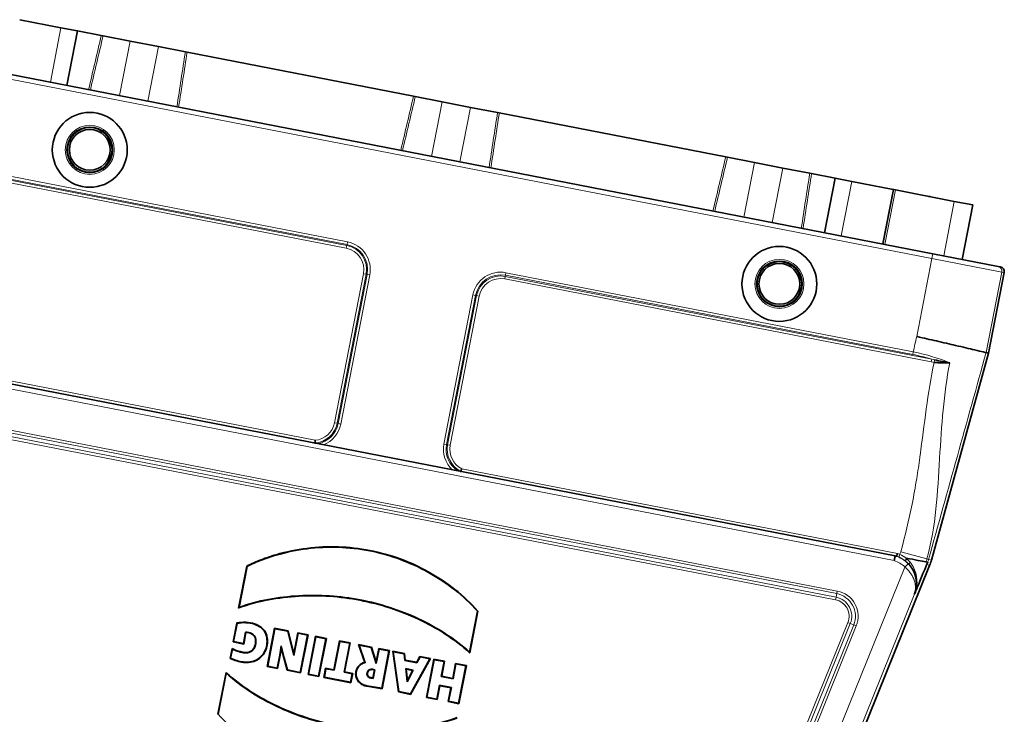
# Model space of a CAD drawing. Header units: millimetres. Extents: x 0 to 7128, y 0 to 5040.
# Tile 156 of 215: x 5033 to 5137, y 1344 to 1417. Entities that reach past the tile are written whole.
import ezdxf

# ---------------------------------------------------------------- set-up
doc = ezdxf.new("R2010")
doc.units = ezdxf.units.MM
doc.header["$LTSCALE"] = 12
doc.layers.add('Spigoli tangenti visibili(ISO)', color=7, linetype='Continuous', lineweight=15, true_color=0x00803f)
doc.layers.add('Spigoli visibili(ISO)', color=7, linetype='Continuous', lineweight=35)

msp = doc.modelspace()

# ---------------------------------------------------------------- linework, layer by layer
at = {"layer": 'Spigoli tangenti visibili(ISO)'}
for p, q in [((5037.818, 1415.87), (5036.702, 1410.127)), ((5045.09, 1414.456), (5043.974, 1408.714)), ((5046.961, 1408.133), (5048.077, 1413.876)), ((5041.883, 1413.45), (5041.883, 1413.45)), ((5129.56, 1391.568), (5026.952, 1411.513)), ((5050.674, 1411.741), (5050.674, 1411.741)), ((5077.975, 1408.064), (5076.858, 1402.321)), ((5079.845, 1401.741), (5080.961, 1407.483)), ((5074.767, 1407.058), (5074.767, 1407.058)), ((5083.558, 1405.349), (5083.558, 1405.349)), ((5067.869, 1392.649), (5022.945, 1401.381)), ((5022.999, 1401.658), (5067.923, 1392.926)), ((5067.944, 1393.035), (5025.038, 1401.375)), ((5025.092, 1401.651), (5067.998, 1393.311)), ((5110.859, 1401.672), (5109.743, 1395.929)), ((5107.652, 1400.665), (5107.652, 1400.665)), ((5112.73, 1395.349), (5113.846, 1401.091)), ((5120.002, 1393.935), (5121.118, 1399.678)), ((5116.443, 1398.957), (5116.443, 1398.957)), ((5125.468, 1398.832), (5124.352, 1393.09)), ((5124.411, 1393.078), (5125.527, 1398.821)), ((5125.72, 1398.783), (5124.604, 1393.041)), ((5130.795, 1391.837), (5131.911, 1397.58)), ((5067.923, 1392.926), (5067.869, 1392.649)), ((5067.923, 1392.926), (5067.944, 1393.035)), ((5067.944, 1393.035), (5067.998, 1393.311)), ((5129.656, 1392.059), (5129.56, 1391.568)), ((5127.962, 1383.343), (5129.56, 1391.568)), ((5129.56, 1391.568), (5136.912, 1390.139)), ((5066.627, 1374.258), (5069.68, 1389.964)), ((5069.957, 1389.91), (5066.904, 1374.204)), ((5067.013, 1374.183), (5070.066, 1389.889)), ((5070.342, 1389.835), (5067.289, 1374.129)), ((5069.957, 1389.91), (5069.68, 1389.964)), ((5069.957, 1389.91), (5070.066, 1389.889)), ((5070.066, 1389.889), (5070.342, 1389.835)), ((5084.61, 1389.682), (5084.632, 1389.791)), ((5084.632, 1389.791), (5084.685, 1390.068)), ((5127.537, 1381.451), (5084.632, 1389.791)), ((5084.685, 1390.068), (5127.591, 1381.728)), ((5136.912, 1390.139), (5135.263, 1381.657)), ((5137.154, 1390.092), (5136.912, 1390.139)), ((5084.61, 1389.682), (5084.557, 1389.405)), ((5129.481, 1380.673), (5084.557, 1389.405)), ((5084.61, 1389.682), (5129.535, 1380.95)), ((5078.156, 1372.017), (5081.209, 1387.723)), ((5081.486, 1387.669), (5078.433, 1371.963)), ((5081.486, 1387.669), (5081.209, 1387.723)), ((5081.595, 1387.648), (5081.486, 1387.669)), ((5078.542, 1371.942), (5081.595, 1387.648)), ((5081.872, 1387.594), (5078.819, 1371.888)), ((5081.595, 1387.648), (5081.872, 1387.594)), ((5127.537, 1381.451), (5127.591, 1381.728)), ((5018.693, 1381.334), (5064.583, 1372.414)), ((5125.569, 1359.745), (5018.732, 1380.512)), ((5129.535, 1380.95), (5129.481, 1380.673)), ((5129.819, 1380.883), (5129.787, 1380.623)), ((5130.744, 1380.696), (5130.745, 1380.697)), ((5130.77, 1380.831), (5130.77, 1380.831)), ((5023.082, 1375.296), (5119.582, 1356.538)), ((5119.4, 1355.608), (5022.902, 1374.365)), ((5022.956, 1374.642), (5119.454, 1355.885)), ((5119.528, 1356.262), (5023.029, 1375.019)), ((5066.904, 1374.204), (5066.627, 1374.258)), ((5066.904, 1374.204), (5067.013, 1374.183)), ((5067.013, 1374.183), (5067.289, 1374.129)), ((5078.433, 1371.963), (5078.156, 1372.017)), ((5078.542, 1371.942), (5078.433, 1371.963)), ((5078.542, 1371.942), (5078.819, 1371.888)), ((5080.023, 1369.413), (5125.913, 1360.493)), ((5126.053, 1360.122), (5126.168, 1360.399)), ((5126.27, 1360.672), (5129.03, 1359.913)), ((5126.671, 1359.745), (5126.672, 1359.753)), ((5129.03, 1359.913), (5129.207, 1359.865)), ((5129.502, 1359.783), (5129.207, 1359.865)), ((5111.176, 1320.631), (5126.703, 1359.06)), ((5129.317, 1359.236), (5129.024, 1359.355)), ((5127.744, 1356.299), (5113.03, 1319.881)), ((5119.4, 1355.608), (5119.454, 1355.885)), ((5119.454, 1355.885), (5119.527, 1356.262)), ((5119.529, 1356.262), (5119.582, 1356.538)), ((5127.717, 1356.197), (5127.744, 1356.299)), ((5127.779, 1356.453), (5127.744, 1356.299)), ((5109.688, 1325.968), (5120.697, 1353.218)), ((5120.959, 1353.113), (5109.949, 1325.863)), ((5110.305, 1325.718), (5121.315, 1352.97)), ((5121.577, 1352.865), (5110.566, 1325.612)), ((5120.959, 1353.113), (5120.697, 1353.218)), ((5120.959, 1353.113), (5121.315, 1352.969)), ((5121.316, 1352.97), (5121.577, 1352.865)), ((5059.471, 1351.777), (5059.514, 1351.786)), ((5061.317, 1349.508), (5061.275, 1349.497))]:
    msp.add_line(p, q, dxfattribs=at)
for centre, radius in [((5040.849, 1403.005), 2.587), ((5040.849, 1403.005), 2.441), ((5113.489, 1388.885), 2.587), ((5113.489, 1388.885), 2.441)]:
    msp.add_circle(centre, radius, dxfattribs=at)
for centre, radius, start, end in [((5067.432, 1390.401), 2.572, 349, 79), ((5067.432, 1390.401), 2.683, 349, 79), ((5067.432, 1390.401), 2.965, 349, 79), ((5067.432, 1390.401), 2.29, 349, 79), ((5084.12, 1387.157), 2.965, 79, 169), ((5084.12, 1387.157), 2.683, 79, 169), ((5084.12, 1387.157), 2.572, 79, 169), ((5084.12, 1387.157), 2.29, 79, 169), ((5064.379, 1374.695), 2.572, 274.19707, 349), ((5064.379, 1374.695), 2.29, 275.11122, 349), ((5064.379, 1374.695), 2.683, 280.28034, 349), ((5064.379, 1374.695), 2.965, 291.51877, 349), ((5081.067, 1371.451), 2.965, 169, 226.48123), ((5081.067, 1371.451), 2.683, 169, 237.71966), ((5081.067, 1371.451), 2.572, 169, 243.80293), ((5081.067, 1371.451), 2.29, 169, 242.88878), ((5124.891, 1357.33), 2.5, 43.69347, 74.31592), ((5124.888, 1357.33), 3.009, 43.64337, 74.6537), ((5124.888, 1357.33), 3.025, 67.35481, 71.70488), ((5124.888, 1357.33), 3.324, 67.35481, 72.04218), ((5124.681, 1361.109), 1.648, 334.44546, 344.62047), ((5124.681, 1361.109), 4.51, 340.45388, 344.62047), ((5124.681, 1361.109), 4.693, 340.79061, 344.62047), ((5119.064, 1353.878), 1.762, 338, 79), ((5119.064, 1353.878), 2.044, 338, 79), ((5119.065, 1353.879), 2.427, 337.9798, 79.0202), ((5119.065, 1353.879), 2.709, 338, 79)]:
    msp.add_arc(centre, radius, start, end, dxfattribs=at)
for centre, major_axis, ratio, start_param, end_param in [((5028.481, 1346.592), (20.876, 96.16), 0.0180219, 0.782578, 0.8637234), ((5032.649, 1317.068), (22.298, 127.12), 0.0184991, 5.507126, 5.5742131), ((5060.963, 1338.148), (21.328, 98.376), 0.0180534, 0.7756842, 0.8555652), ((5065.534, 1310.676), (22.298, 127.12), 0.0184991, 5.507126, 5.5742131), ((5093.848, 1331.756), (21.328, 98.376), 0.0180534, 0.7756842, 0.8555652), ((5085.771, 1239.202), (35.145, 194.743), 0.0177833, 5.6404974, 5.6916083), ((5136.421, 1390.234), (0.095, 0.491), 0.9998477, 4.712389, 6.2831853), ((5125.669, 1376.892), (-9.73, 1.254), 0.4892892, 4.3676857, 4.5825472), ((5126.703, 1359.062), (0.362, 0.345), 0.0000161, 0.0174565, 1.5707963), ((5127.342, 1356.718), (0.486, -0.119), 0.5857339, 6.0383339, 6.265345), ((5127.836, 1356.631), (0.009, 0.0377), 0.0077469, 3.3396648, 3.8922689), ((5127.672, 1356.257), (0.05, 0.165), 0.3580187, 4.4561823, 4.8076749), ((5127.962, 1356.192), (-0.226, 0.062), 0.1023663, 0.0008197, 0.1893596), ((5127.281, 1356.487), (0.483, -0.129), 0.9898951, 6.159796, 6.2831853), ((5127.318, 1356.645), (0.485, -0.142), 0.5770113, 6.095466, 6.2868913), ((5127.953, 1356.46), (-0.15, 0.046), 0.1364493, 0.0045881, 0.7028264)]:
    msp.add_ellipse(centre, major_axis=major_axis, ratio=ratio, start_param=start_param, end_param=end_param, dxfattribs=at)
for points in [[(5042.251, 1415.008), (5041.801, 1413.109), (5041.354, 1411.209), (5040.91, 1409.309)], [(5050.025, 1407.537), (5050.324, 1409.466), (5050.622, 1411.394), (5050.916, 1413.324)], [(5075.136, 1408.616), (5074.686, 1406.717), (5074.239, 1404.817), (5073.794, 1402.917)], [(5082.909, 1401.145), (5083.209, 1403.074), (5083.506, 1405.002), (5083.8, 1406.932)], [(5108.02, 1402.224), (5107.57, 1400.325), (5107.123, 1398.425), (5106.679, 1396.525)], [(5115.794, 1394.753), (5116.093, 1396.682), (5116.391, 1398.61), (5116.685, 1400.539)], [(5127.591, 1381.728), (5127.699, 1382.27), (5127.822, 1382.809), (5127.962, 1383.343)], [(5131.435, 1380.558), (5130.339, 1381.041), (5128.992, 1381.455), (5127.591, 1381.728)], [(5129.787, 1380.623), (5129.684, 1380.636), (5129.582, 1380.653), (5129.481, 1380.673)], [(5129.819, 1380.883), (5129.725, 1380.903), (5129.63, 1380.926), (5129.535, 1380.95)], [(5126.776, 1359.696), (5126.557, 1359.869), (5126.313, 1360.013), (5126.053, 1360.122)], [(5126.841, 1360.007), (5126.639, 1360.164), (5126.413, 1360.298), (5126.168, 1360.399)], [(5127.148, 1359.348), (5127.027, 1359.482), (5126.902, 1359.597), (5126.776, 1359.696)], [(5127.254, 1359.57), (5127.141, 1359.707), (5127.017, 1359.834), (5126.88, 1359.95)], [(5127.148, 1359.348), (5127.121, 1359.381), (5127.167, 1359.477), (5127.254, 1359.57)], [(5127.779, 1356.453), (5127.785, 1356.48), (5127.791, 1356.507), (5127.797, 1356.534)]]:
    msp.add_open_spline(points, degree=3, dxfattribs=at)
for points, knots in [([(5135.263, 1381.657), (5135.263, 1381.656), (5135.262, 1381.654), (5135.262, 1381.652), (5133.263, 1374.385), (5131.206, 1367.133), (5129.207, 1359.865)], [0.66666667, 0.66666667, 0.66666667, 0.66666667, 0.66673905, 0.66673905, 0.66673905, 1, 1, 1, 1]), ([(5126.27, 1360.672), (5126.728, 1362.336), (5127.134, 1364.014), (5127.47, 1365.703), (5127.648, 1366.597), (5127.806, 1367.495), (5127.952, 1368.396), (5128.071, 1369.128), (5128.181, 1369.862), (5128.282, 1370.597), (5128.291, 1370.666), (5128.301, 1370.734), (5128.31, 1370.803), (5128.754, 1374.084), (5129.098, 1377.38), (5129.787, 1380.623)], [0, 0, 0, 0, 0.25515571, 0.25515571, 0.25515571, 0.39022153, 0.39022153, 0.39022153, 0.5, 0.5, 0.5, 0.51026454, 0.51026454, 0.51026454, 1, 1, 1, 1]), ([(5129.03, 1359.913), (5129.496, 1361.609), (5129.79, 1363.391), (5129.973, 1365.171), (5129.974, 1365.182), (5129.975, 1365.192), (5129.976, 1365.203), (5130.157, 1366.972), (5130.259, 1368.731), (5130.363, 1370.462), (5130.364, 1370.483), (5130.365, 1370.504), (5130.366, 1370.524), (5130.469, 1372.244), (5130.573, 1373.935), (5130.731, 1375.598), (5130.891, 1377.281), (5131.106, 1378.937), (5131.435, 1380.558)], [0, 0, 0, 0, 0.25, 0.25, 0.25, 0.25150059, 0.25150059, 0.25150059, 0.5, 0.5, 0.5, 0.50299259, 0.50299259, 0.50299259, 0.75, 0.75, 0.75, 0.99999999, 0.99999999, 0.99999999, 0.99999999]), ([(5127.797, 1356.534), (5127.841, 1356.776), (5127.838, 1357.009), (5127.806, 1357.222), (5127.782, 1357.381), (5127.739, 1357.539), (5127.694, 1357.668), (5127.684, 1357.695), (5127.675, 1357.721), (5127.664, 1357.75), (5127.658, 1357.765), (5127.651, 1357.781), (5127.644, 1357.799), (5127.622, 1357.851), (5127.592, 1357.919), (5127.561, 1357.982), (5127.53, 1358.045), (5127.499, 1358.102), (5127.466, 1358.159), (5127.399, 1358.273), (5127.323, 1358.386), (5127.242, 1358.493), (5127.079, 1358.706), (5126.895, 1358.897), (5126.703, 1359.062)], [0, 0, 0, 0, 0.25, 0.25, 0.25, 0.4375, 0.4375, 0.4375, 0.47834235, 0.47834235, 0.47834235, 0.5, 0.5, 0.5, 0.5625, 0.5625, 0.5625, 0.625, 0.625, 0.625, 0.75, 0.75, 0.75, 0.9999607, 0.9999607, 0.9999607, 0.9999607]), ([(5127.065, 1359.407), (5127.229, 1359.235), (5127.382, 1359.034), (5127.514, 1358.801), (5127.613, 1358.627), (5127.694, 1358.447), (5127.763, 1358.233), (5127.786, 1358.162), (5127.808, 1358.084), (5127.823, 1358.024), (5127.826, 1358.011), (5127.829, 1357.999), (5127.831, 1357.988), (5127.841, 1357.945), (5127.849, 1357.91), (5127.856, 1357.872), (5127.866, 1357.822), (5127.875, 1357.766), (5127.883, 1357.709), (5127.914, 1357.482), (5127.923, 1357.248), (5127.893, 1356.973), (5127.885, 1356.904), (5127.875, 1356.832), (5127.864, 1356.769), (5127.852, 1356.707), (5127.841, 1356.654), (5127.827, 1356.594)], [0.00000101, 0.00000101, 0.00000101, 0.00000101, 0.25, 0.25, 0.25, 0.4375, 0.4375, 0.4375, 0.5, 0.5, 0.5, 0.51311111, 0.51311111, 0.51311111, 0.5625, 0.5625, 0.5625, 0.625, 0.625, 0.625, 0.875, 0.875, 0.875, 0.9375, 0.9375, 0.9375, 0.99999998, 0.99999998, 0.99999998, 0.99999998]), ([(5127.897, 1356.634), (5128.014, 1357.155), (5128.009, 1357.68), (5127.913, 1358.154), (5127.907, 1358.181), (5127.901, 1358.209), (5127.895, 1358.237), (5127.783, 1358.733), (5127.575, 1359.176), (5127.254, 1359.57)], [0.00001667, 0.00001667, 0.00001667, 0.00001667, 0.47224891, 0.47224891, 0.47224891, 0.5, 0.5, 0.5, 0.99999996, 0.99999996, 0.99999996, 0.99999996])]:
    msp.add_open_spline(points, degree=3, knots=knots, dxfattribs=at)
at = {"layer": 'Spigoli visibili(ISO)'}
for p, q in [((5037.818, 1415.87), (5033.468, 1416.715)), ((5039.565, 1415.53), (5037.818, 1415.87)), ((5039.565, 1415.53), (5038.449, 1409.788)), ((5042.062, 1415.045), (5039.565, 1415.53)), ((5042.062, 1415.045), (5042.251, 1415.008)), ((5045.09, 1414.456), (5042.251, 1415.008)), ((5045.09, 1414.456), (5048.077, 1413.876)), ((5050.916, 1413.324), (5048.077, 1413.876)), ((5050.916, 1413.324), (5051.105, 1413.287)), ((5074.947, 1408.653), (5051.105, 1413.287)), ((5027.048, 1412.004), (5129.656, 1392.059)), ((5041.166, 1410.405), (5041.166, 1410.406)), ((5050.197, 1408.649), (5050.197, 1408.65)), ((5074.947, 1408.653), (5075.136, 1408.616)), ((5077.975, 1408.064), (5075.136, 1408.616)), ((5077.975, 1408.064), (5080.961, 1407.483)), ((5083.8, 1406.932), (5080.961, 1407.483)), ((5083.8, 1406.932), (5083.989, 1406.895)), ((5107.831, 1402.26), (5083.989, 1406.895)), ((5074.051, 1404.012), (5074.051, 1404.013)), ((5083.082, 1402.257), (5083.082, 1402.258)), ((5107.831, 1402.26), (5108.02, 1402.224)), ((5110.859, 1401.672), (5108.02, 1402.224)), ((5110.859, 1401.672), (5113.846, 1401.091)), ((5116.685, 1400.539), (5113.846, 1401.091)), ((5116.685, 1400.539), (5116.874, 1400.503)), ((5119.371, 1400.017), (5116.874, 1400.503)), ((5118.255, 1394.275), (5119.371, 1400.017)), ((5121.118, 1399.678), (5119.371, 1400.017)), ((5125.468, 1398.832), (5121.118, 1399.678)), ((5125.527, 1398.821), (5125.468, 1398.832)), ((5125.527, 1398.821), (5125.72, 1398.783)), ((5125.72, 1398.783), (5131.911, 1397.58)), ((5129.368, 1398.09), (5129.208, 1398.105)), ((5129.368, 1398.09), (5129.367, 1398.074)), ((5106.935, 1397.62), (5106.936, 1397.621)), ((5133.875, 1397.198), (5131.911, 1397.58)), ((5133.875, 1397.198), (5132.758, 1391.456)), ((5115.966, 1395.865), (5115.966, 1395.866)), ((5136.516, 1390.725), (5129.656, 1392.059)), ((5135.504, 1381.601), (5137.154, 1390.092)), ((5136.516, 1390.725), (5136.759, 1390.678)), ((5129.502, 1359.783), (5135.504, 1381.601)), ((5135.504, 1381.601), (5135.263, 1381.657)), ((5018.808, 1381.006), (5125.684, 1360.232)), ((5129.308, 1381.316), (5129.308, 1381.316)), ((5056.521, 1354.748), (5057.378, 1359.155)), ((5056.579, 1354.816), (5057.417, 1359.126)), ((5113.252, 1319.473), (5129.317, 1359.236)), ((5128.933, 1359.6), (5128.882, 1359.61)), ((5129.079, 1359.572), (5128.933, 1359.6)), ((5127.764, 1356.357), (5127.736, 1356.255)), ((5127.764, 1356.357), (5127.803, 1356.505)), ((5081.695, 1354.406), (5080.854, 1350.097)), ((5081.742, 1354.419), (5080.882, 1350.013)), ((5081.695, 1354.406), (5081.742, 1354.419)), ((5055.937, 1351.173), (5056.324, 1353.169)), ((5055.988, 1351.208), (5056.362, 1353.131)), ((5059.539, 1348.591), (5060.321, 1352.612)), ((5059.591, 1348.625), (5060.356, 1352.56)), ((5060.321, 1352.612), (5061.744, 1352.335)), ((5060.356, 1352.56), (5060.321, 1352.612)), ((5060.356, 1352.56), (5061.708, 1352.298)), ((5057.268, 1352.209), (5057.034, 1351.004)), ((5057.304, 1352.166), (5057.069, 1350.953)), ((5061.708, 1352.298), (5061.744, 1352.335)), ((5061.708, 1352.298), (5062.357, 1349.729)), ((5061.744, 1352.335), (5062.35, 1349.935)), ((5062.35, 1349.935), (5062.75, 1352.14)), ((5062.357, 1349.729), (5062.786, 1352.088)), ((5062.75, 1352.14), (5063.842, 1351.927)), ((5062.786, 1352.088), (5062.75, 1352.14)), ((5062.786, 1352.088), (5063.791, 1351.893)), ((5063.791, 1351.893), (5063.026, 1347.958)), ((5063.842, 1351.927), (5063.06, 1347.906)), ((5063.791, 1351.893), (5063.842, 1351.927)), ((5063.854, 1347.752), (5064.636, 1351.773)), ((5063.906, 1347.787), (5064.671, 1351.722)), ((5064.636, 1351.773), (5065.768, 1351.553)), ((5064.671, 1351.722), (5064.636, 1351.773)), ((5064.671, 1351.722), (5065.717, 1351.518)), ((5065.717, 1351.518), (5064.952, 1347.583)), ((5065.768, 1351.553), (5064.986, 1347.532)), ((5065.717, 1351.518), (5065.768, 1351.553)), ((5055.639, 1349.444), (5055.842, 1350.488)), ((5055.689, 1349.469), (5055.874, 1350.42)), ((5055.988, 1351.208), (5055.937, 1351.173)), ((5057.069, 1350.953), (5055.937, 1351.173)), ((5057.034, 1351.004), (5055.988, 1351.208)), ((5057.034, 1351.004), (5057.069, 1350.953)), ((5061, 1350.764), (5060.865, 1349.798)), ((5061.013, 1350.536), (5060.908, 1349.79)), ((5061.317, 1349.508), (5061, 1350.764)), ((5061, 1350.764), (5061.013, 1350.536)), ((5061.275, 1349.497), (5061.013, 1350.536)), ((5066.559, 1348.242), (5067.15, 1351.284)), ((5066.593, 1348.191), (5067.185, 1351.233)), ((5067.15, 1351.284), (5068.285, 1351.064)), ((5067.185, 1351.233), (5067.15, 1351.284)), ((5067.185, 1351.233), (5068.234, 1351.029)), ((5068.234, 1351.029), (5067.642, 1347.987)), ((5068.285, 1351.064), (5067.694, 1348.021)), ((5068.234, 1351.029), (5068.285, 1351.064)), ((5069.145, 1350.897), (5070.52, 1350.629)), ((5069.212, 1350.839), (5069.145, 1350.897)), ((5069.816, 1349.018), (5069.145, 1350.897)), ((5069.212, 1350.839), (5070.486, 1350.591)), ((5069.875, 1348.983), (5069.212, 1350.839)), ((5070.486, 1350.591), (5070.52, 1350.629)), ((5070.486, 1350.591), (5071.022, 1348.903)), ((5070.52, 1350.629), (5071.011, 1349.08)), ((5071.011, 1349.08), (5071.284, 1350.481)), ((5071.022, 1348.903), (5071.318, 1350.43)), ((5071.284, 1350.481), (5072.419, 1350.26)), ((5071.318, 1350.43), (5071.284, 1350.481)), ((5071.318, 1350.43), (5072.367, 1350.226)), ((5060.865, 1349.798), (5060.599, 1348.429)), ((5060.908, 1349.79), (5060.634, 1348.378)), ((5060.865, 1349.798), (5060.908, 1349.79)), ((5061.625, 1348.185), (5061.275, 1349.497)), ((5061.661, 1348.223), (5061.317, 1349.508)), ((5062.357, 1349.729), (5062.35, 1349.935)), ((5072.367, 1350.226), (5071.602, 1346.29)), ((5072.419, 1350.26), (5071.637, 1346.24)), ((5072.367, 1350.226), (5072.419, 1350.26)), ((5072.765, 1350.193), (5074.002, 1349.952)), ((5072.817, 1350.138), (5072.765, 1350.193)), ((5073.362, 1345.904), (5072.765, 1350.193)), ((5072.817, 1350.138), (5073.963, 1349.916)), ((5073.401, 1345.941), (5072.817, 1350.138)), ((5073.963, 1349.916), (5074.002, 1349.952)), ((5073.963, 1349.916), (5074.043, 1349.225)), ((5074.002, 1349.952), (5074.082, 1349.262)), ((5076.669, 1349.389), (5074.62, 1345.704)), ((5076.737, 1349.421), (5074.643, 1345.655)), ((5075.286, 1349.028), (5075.612, 1349.639)), ((5075.309, 1348.979), (5075.636, 1349.59)), ((5075.636, 1349.59), (5075.612, 1349.639)), ((5075.612, 1349.639), (5076.737, 1349.421)), ((5075.636, 1349.59), (5076.669, 1349.389)), ((5076.308, 1345.331), (5077.09, 1349.352)), ((5076.36, 1345.366), (5077.125, 1349.301)), ((5076.669, 1349.389), (5076.737, 1349.421)), ((5077.09, 1349.352), (5078.225, 1349.132)), ((5077.125, 1349.301), (5077.09, 1349.352)), ((5077.125, 1349.301), (5078.174, 1349.097)), ((5059.591, 1348.625), (5059.539, 1348.591)), ((5060.634, 1348.378), (5059.539, 1348.591)), ((5060.599, 1348.429), (5059.591, 1348.625)), ((5060.599, 1348.429), (5060.634, 1348.378)), ((5065.505, 1347.431), (5065.696, 1348.41)), ((5065.557, 1347.466), (5065.73, 1348.358)), ((5065.696, 1348.41), (5066.559, 1348.242)), ((5065.73, 1348.358), (5065.696, 1348.41)), ((5065.73, 1348.358), (5066.593, 1348.191)), ((5071.022, 1348.903), (5071.011, 1349.08)), ((5074.043, 1349.225), (5074.082, 1349.262)), ((5074.043, 1349.225), (5075.309, 1348.979)), ((5074.082, 1349.262), (5075.286, 1349.028)), ((5074.141, 1348.364), (5074.274, 1346.966)), ((5074.907, 1348.215), (5074.141, 1348.364)), ((5074.141, 1348.364), (5074.19, 1348.31)), ((5074.19, 1348.31), (5074.303, 1347.12)), ((5074.842, 1348.183), (5074.19, 1348.31)), ((5075.309, 1348.979), (5075.286, 1349.028)), ((5078.174, 1349.097), (5077.869, 1347.528)), ((5078.225, 1349.132), (5077.92, 1347.562)), ((5078.174, 1349.097), (5078.225, 1349.132)), ((5079.077, 1347.337), (5079.382, 1348.907)), ((5079.112, 1347.286), (5079.417, 1348.855)), ((5079.382, 1348.907), (5080.517, 1348.686)), ((5079.417, 1348.855), (5079.382, 1348.907)), ((5079.417, 1348.855), (5080.466, 1348.651)), ((5080.466, 1348.651), (5079.701, 1344.716)), ((5080.517, 1348.686), (5079.735, 1344.665)), ((5080.466, 1348.651), (5080.517, 1348.686)), ((5055.201, 1347.958), (5054.341, 1343.552)), ((5055.229, 1347.874), (5054.389, 1343.565)), ((5061.661, 1348.223), (5061.625, 1348.185)), ((5063.06, 1347.906), (5061.625, 1348.185)), ((5063.026, 1347.958), (5061.661, 1348.223)), ((5063.026, 1347.958), (5063.06, 1347.906)), ((5063.906, 1347.787), (5063.854, 1347.752)), ((5064.986, 1347.532), (5063.854, 1347.752)), ((5064.952, 1347.583), (5063.906, 1347.787)), ((5064.952, 1347.583), (5064.986, 1347.532)), ((5065.557, 1347.466), (5065.505, 1347.431)), ((5068.363, 1346.876), (5065.505, 1347.431)), ((5068.329, 1346.927), (5065.557, 1347.466)), ((5066.593, 1348.191), (5066.559, 1348.242)), ((5067.642, 1347.987), (5067.694, 1348.021)), ((5067.642, 1347.987), (5068.502, 1347.82)), ((5067.694, 1348.021), (5068.554, 1347.854)), ((5068.502, 1347.82), (5068.329, 1346.927)), ((5068.554, 1347.854), (5068.363, 1346.876)), ((5068.502, 1347.82), (5068.554, 1347.854)), ((5070.681, 1347.378), (5070.841, 1348.203)), ((5070.716, 1347.329), (5070.891, 1348.233)), ((5074.274, 1346.966), (5074.907, 1348.215)), ((5074.303, 1347.12), (5074.842, 1348.183)), ((5074.907, 1348.215), (5074.842, 1348.183)), ((5077.869, 1347.528), (5077.92, 1347.562)), ((5077.869, 1347.528), (5079.112, 1347.286)), ((5077.92, 1347.562), (5079.077, 1347.337)), ((5079.112, 1347.286), (5079.077, 1347.337)), ((5068.329, 1346.927), (5068.363, 1346.876)), ((5070.047, 1346.566), (5070.042, 1346.523)), ((5071.637, 1346.24), (5070.042, 1346.523)), ((5071.602, 1346.29), (5070.047, 1346.566)), ((5071.602, 1346.29), (5071.637, 1346.24)), ((5074.274, 1346.966), (5074.303, 1347.12)), ((5077.691, 1346.616), (5077.409, 1345.162)), ((5077.726, 1346.564), (5077.443, 1345.111)), ((5078.934, 1346.374), (5077.691, 1346.616)), ((5077.691, 1346.616), (5077.726, 1346.564)), ((5078.883, 1346.34), (5077.726, 1346.564)), ((5078.601, 1344.886), (5078.883, 1346.34)), ((5078.652, 1344.92), (5078.934, 1346.374)), ((5078.934, 1346.374), (5078.883, 1346.34)), ((5073.401, 1345.941), (5073.362, 1345.904)), ((5074.643, 1345.655), (5073.362, 1345.904)), ((5074.62, 1345.704), (5073.401, 1345.941)), ((5074.62, 1345.704), (5074.643, 1345.655)), ((5076.36, 1345.366), (5076.308, 1345.331)), ((5077.443, 1345.111), (5076.308, 1345.331)), ((5077.409, 1345.162), (5076.36, 1345.366)), ((5077.409, 1345.162), (5077.443, 1345.111)), ((5078.652, 1344.92), (5078.601, 1344.886)), ((5079.735, 1344.665), (5078.601, 1344.886)), ((5079.701, 1344.716), (5078.652, 1344.92)), ((5079.701, 1344.716), (5079.735, 1344.665)), ((5054.389, 1343.565), (5054.341, 1343.552))]:
    msp.add_line(p, q, dxfattribs=at)
for centre, radius in [((5040.849, 1403.005), 3.944), ((5040.849, 1403.005), 2.35), ((5040.849, 1403.005), 2.15), ((5113.489, 1388.885), 3.944), ((5113.489, 1388.885), 2.35), ((5113.489, 1388.885), 2.15)]:
    msp.add_circle(centre, radius, dxfattribs=at)
for centre, radius, start, end in [((5042.99, 1413.234), 1.25, 141.07651, 141.07701), ((5049.567, 1411.956), 1.25, 16.92299, 16.92349), ((5075.874, 1406.842), 1.25, 141.0765, 141.077), ((5082.451, 1405.564), 1.25, 16.923, 16.9235), ((5108.759, 1400.45), 1.25, 141.0765, 141.077), ((5115.336, 1399.172), 1.25, 16.923, 16.9235), ((5124.681, 1361.109), 5, 338, 344.62047), ((5124.888, 1357.33), 3.03, 346.12205, 41.7578)]:
    msp.add_arc(centre, radius, start, end, dxfattribs=at)
for centre, major_axis, ratio, start_param, end_param in [((5136.663, 1390.187), (-0.491, 0.095), 0.9998477, 3.1415927, 4.712389), ((5125.819, 1360.208), (-0.0189, 0.0062), 0.0240972, 2.952345, 3.1430801), ((5124.922, 1357.324), (-0.774, -2.908), 0.9950417, 1.5536738, 1.5828903)]:
    msp.add_ellipse(centre, major_axis=major_axis, ratio=ratio, start_param=start_param, end_param=end_param, dxfattribs=at)
for points, knots in [([(5127.962, 1383.343), (5127.973, 1383.341), (5127.984, 1383.338), (5128.686, 1383.18), (5129.372, 1383.024), (5130.747, 1382.709), (5131.423, 1382.553), (5132.833, 1382.225), (5133.515, 1382.066), (5134.442, 1381.849), (5134.749, 1381.777), (5135.148, 1381.684), (5135.251, 1381.66), (5135.263, 1381.657)], [-1.1662447, -1.1662447, -1.1662447, -1.1662447, -1.1628821, -1.1628821, -0.9503727, -0.9503727, -0.7217452, -0.7217452, -0.4269015, -0.4269015, -0.2056866, -0.2056866, 0, 0, 0, 0]), ([(5129.787, 1380.623), (5129.808, 1380.621), (5129.854, 1380.616), (5129.895, 1380.612), (5129.935, 1380.608), (5129.969, 1380.605), (5130.003, 1380.602), (5130.071, 1380.596), (5130.136, 1380.591), (5130.219, 1380.586), (5130.302, 1380.581), (5130.402, 1380.577), (5130.472, 1380.574), (5130.54, 1380.571), (5130.581, 1380.569), (5130.637, 1380.568), (5130.697, 1380.566), (5130.777, 1380.564), (5130.85, 1380.563), (5130.921, 1380.562), (5130.986, 1380.561), (5131.051, 1380.56), (5131.182, 1380.559), (5131.312, 1380.558), (5131.435, 1380.558)], [0.00000455, 0.00000455, 0.00000455, 0.00000455, 0.06250427, 0.06250427, 0.06250427, 0.12500398, 0.12500398, 0.12500398, 0.25000341, 0.25000341, 0.25000341, 0.37500285, 0.37500285, 0.37500285, 0.4954177, 0.4954177, 0.4954177, 0.62500171, 0.62500171, 0.62500171, 0.75000114, 0.75000114, 0.75000114, 1, 1, 1, 1]), ([(5064.567, 1372.13), (5064.567, 1372.131), (5064.567, 1372.133), (5064.568, 1372.149), (5064.57, 1372.17), (5064.573, 1372.225), (5064.575, 1372.258), (5064.579, 1372.331), (5064.581, 1372.371), (5064.583, 1372.412), (5064.583, 1372.413), (5064.583, 1372.414)], [0.057755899, 0.057755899, 0.057755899, 0.057755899, 0.058867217, 0.058867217, 0.070547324, 0.070547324, 0.082334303, 0.082334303, 0.09447792, 0.09447792, 0.094745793, 0.094745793, 0.094745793, 0.094745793]), ([(5064.567, 1372.13), (5064.567, 1372.13), (5064.567, 1372.129), (5064.567, 1372.129), (5064.568, 1372.126), (5064.569, 1372.123), (5064.576, 1372.117), (5064.58, 1372.115), (5064.596, 1372.108), (5064.61, 1372.104), (5064.627, 1372.1), (5064.631, 1372.099), (5064.635, 1372.098)], [0.293236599, 0.293236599, 0.293236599, 0.293236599, 0.293574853, 0.293574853, 0.293574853, 0.296291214, 0.296291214, 0.299007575, 0.299007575, 0.304440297, 0.304440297, 0.306023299, 0.306023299, 0.306023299, 0.306023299]), ([(5079.857, 1369.14), (5079.861, 1369.139), (5079.865, 1369.138), (5079.882, 1369.135), (5079.897, 1369.134), (5079.914, 1369.134), (5079.919, 1369.135), (5079.927, 1369.138), (5079.93, 1369.14), (5079.931, 1369.143), (5079.931, 1369.143), (5079.931, 1369.143), (5079.931, 1369.144)], [0.281126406, 0.281126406, 0.281126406, 0.281126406, 0.282709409, 0.282709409, 0.288142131, 0.288142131, 0.290858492, 0.290858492, 0.293574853, 0.293574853, 0.293574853, 0.293913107, 0.293913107, 0.293913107, 0.293913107]), ([(5079.931, 1369.144), (5079.932, 1369.145), (5079.932, 1369.146), (5079.937, 1369.161), (5079.944, 1369.182), (5079.962, 1369.234), (5079.972, 1369.265), (5079.996, 1369.334), (5080.009, 1369.372), (5080.023, 1369.411), (5080.023, 1369.412), (5080.023, 1369.413)], [-0.03672202, -0.03672202, -0.03672202, -0.03672202, -0.035610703, -0.035610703, -0.023930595, -0.023930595, -0.012143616, -0.012143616, 0, 0, 0.000267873, 0.000267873, 0.000267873, 0.000267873]), ([(5057.378, 1359.155), (5057.38, 1359.156), (5057.383, 1359.158), (5057.877, 1359.415), (5058.385, 1359.638), (5059.419, 1360.035), (5059.945, 1360.21), (5061.541, 1360.671), (5062.629, 1360.895), (5064.827, 1361.171), (5065.936, 1361.223), (5068.15, 1361.151), (5069.255, 1361.026), (5071.429, 1360.602), (5072.5, 1360.304), (5074.578, 1359.539), (5075.585, 1359.072), (5077.52, 1357.993), (5078.446, 1357.381), (5080.187, 1356.012), (5081.001, 1355.254), (5081.738, 1354.424), (5081.74, 1354.422), (5081.742, 1354.419)], [0, 0, 0, 0, 0.0003171, 0.0003171, 0.0627769, 0.0627769, 0.1252368, 0.1252368, 0.2501565, 0.2501565, 0.3750762, 0.3750762, 0.4999959, 0.4999959, 0.6249156, 0.6249156, 0.7498353, 0.7498353, 0.874755, 0.874755, 0.9996747, 0.9996747, 1, 1, 1, 1]), ([(5057.417, 1359.126), (5057.903, 1359.379), (5058.406, 1359.599), (5059.434, 1359.994), (5059.958, 1360.168), (5061.551, 1360.628), (5062.636, 1360.852), (5064.83, 1361.127), (5065.937, 1361.18), (5068.147, 1361.107), (5069.249, 1360.982), (5071.419, 1360.56), (5072.487, 1360.262), (5074.561, 1359.499), (5075.566, 1359.032), (5077.496, 1357.956), (5078.421, 1357.345), (5080.154, 1355.982), (5080.963, 1355.229), (5081.695, 1354.406)], [0, 0, 0, 0, 0.0620826, 0.0620826, 0.1246431, 0.1246431, 0.2497641, 0.2497641, 0.374885, 0.374885, 0.500006, 0.500006, 0.625127, 0.625127, 0.7502479, 0.7502479, 0.8753689, 0.8753689, 1, 1, 1, 1]), ([(5125.569, 1359.745), (5125.588, 1359.823), (5125.605, 1359.894), (5125.618, 1359.948), (5125.63, 1360.003), (5125.64, 1360.043), (5125.649, 1360.082), (5125.668, 1360.161), (5125.682, 1360.222), (5125.683, 1360.228)], [0, 0, 0, 0, 0.25, 0.25, 0.25, 0.5, 0.5, 0.5, 1, 1, 1, 1]), ([(5125.838, 1360.202), (5125.838, 1360.203), (5125.84, 1360.21), (5125.847, 1360.238), (5125.853, 1360.26), (5125.866, 1360.313), (5125.875, 1360.345), (5125.893, 1360.415), (5125.903, 1360.452), (5125.913, 1360.491), (5125.913, 1360.492), (5125.913, 1360.493)], [-0.046505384, -0.046505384, -0.046505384, -0.046505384, -0.035241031, -0.035241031, -0.02351293, -0.02351293, -0.011761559, -0.011761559, 0, 0, 0.000289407, 0.000289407, 0.000289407, 0.000289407]), ([(5128.882, 1359.61), (5128.711, 1359.643), (5128.159, 1359.751), (5127.3, 1359.918), (5126.841, 1360.007)], [0, 0, 0, 0, 0.5, 0.99976467, 0.99976467, 0.99976467, 0.99976467]), ([(5057.417, 1359.126), (5057.41, 1359.131), (5057.404, 1359.136), (5057.391, 1359.145), (5057.384, 1359.15), (5057.378, 1359.155)], [-0.050235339, -0.050235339, -0.050235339, -0.050235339, -0.025117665, -0.025117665, 0, 0, 0, 0]), ([(5129.024, 1359.355), (5128.976, 1359.245), (5128.917, 1359.105), (5128.777, 1358.771), (5128.656, 1358.479), (5128.309, 1357.637), (5128.095, 1357.117), (5127.897, 1356.634)], [-0.36337986, -0.36337986, -0.36337986, -0.36337986, -0.29713873, -0.29713873, -0.16216284, -0.16216284, -0.00004835, -0.00004835, -0.00004835, -0.00004835]), ([(5129.113, 1359.565), (5129.112, 1359.563), (5129.109, 1359.557), (5129.1, 1359.536), (5129.092, 1359.518), (5129.068, 1359.458), (5129.047, 1359.407), (5129.024, 1359.355)], [-0.059557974, -0.059557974, -0.059557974, -0.059557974, -0.046441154, -0.046441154, -0.029735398, -0.029735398, -0.000006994, -0.000006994, -0.000006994, -0.000006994]), ([(5127.897, 1356.634), (5127.887, 1356.608), (5127.876, 1356.583), (5127.856, 1356.532), (5127.845, 1356.507), (5127.835, 1356.481)], [-0.017242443, -0.017242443, -0.017242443, -0.017242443, -0.008636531, -0.008636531, -0.000019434, -0.000019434, -0.000019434, -0.000019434]), ([(5080.882, 1350.013), (5080.874, 1350.02), (5080.866, 1350.027), (5080.859, 1350.034), (5080.061, 1350.76), (5079.201, 1351.417), (5077.391, 1352.593), (5076.443, 1353.112), (5073.51, 1354.485), (5071.44, 1355.156), (5068.26, 1355.769), (5067.188, 1355.908), (5065.035, 1356.051), (5063.954, 1356.055), (5061.8, 1355.933), (5060.728, 1355.807), (5058.609, 1355.408), (5057.561, 1355.136), (5056.541, 1354.755), (5056.531, 1354.752), (5056.521, 1354.748)], [0, 0, 0, 0, 0.0011987, 0.0011987, 0.0011987, 0.1258985, 0.1258985, 0.2505983, 0.2505983, 0.499998, 0.499998, 0.6246978, 0.6246978, 0.7493976, 0.7493976, 0.8740974, 0.8740974, 0.9987973, 0.9987973, 1, 1, 1, 1]), ([(5080.854, 1350.097), (5080.064, 1350.813), (5079.213, 1351.461), (5077.413, 1352.631), (5076.463, 1353.151), (5073.525, 1354.527), (5071.452, 1355.198), (5068.267, 1355.812), (5067.193, 1355.952), (5065.036, 1356.095), (5063.953, 1356.099), (5061.796, 1355.976), (5060.722, 1355.85), (5058.614, 1355.453), (5057.579, 1355.185), (5056.579, 1354.816)], [0, 0, 0, 0, 0.1236482, 0.1236482, 0.2490996, 0.2490996, 0.5000025, 0.5000025, 0.625454, 0.625454, 0.7509054, 0.7509054, 0.8763569, 0.8763569, 1, 1, 1, 1]), ([(5127.739, 1356.249), (5127.735, 1356.24), (5127.731, 1356.231), (5127.726, 1356.218), (5127.724, 1356.214), (5127.719, 1356.203), (5127.717, 1356.199), (5127.717, 1356.197)], [-0.00051947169, -0.00051947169, -0.00051947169, -0.00051947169, -0.00029604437, -0.00029604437, -0.00018445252, -0.00018445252, -0.00001446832, -0.00001446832, -0.00001446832, -0.00001446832]), ([(5127.835, 1356.481), (5127.818, 1356.441), (5127.801, 1356.399), (5127.768, 1356.319), (5127.75, 1356.276), (5127.739, 1356.249)], [-0.022781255, -0.022781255, -0.022781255, -0.022781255, -0.011664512, -0.011664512, -0.000008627, -0.000008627, -0.000008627, -0.000008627]), ([(5056.579, 1354.816), (5056.569, 1354.805), (5056.56, 1354.793), (5056.55, 1354.782), (5056.548, 1354.78), (5056.546, 1354.778), (5056.544, 1354.775), (5056.537, 1354.766), (5056.529, 1354.757), (5056.521, 1354.748)], [0, 0, 0, 0, 0.5, 0.5, 0.5, 0.5999955, 0.5999955, 0.5999955, 1, 1, 1, 1]), ([(5056.324, 1353.169), (5056.328, 1353.169), (5056.332, 1353.17), (5056.336, 1353.171), (5056.647, 1353.232), (5056.965, 1353.261), (5057.282, 1353.248), (5057.599, 1353.235), (5057.916, 1353.181), (5058.217, 1353.076), (5058.367, 1353.023), (5058.513, 1352.958), (5058.651, 1352.879), (5058.79, 1352.8), (5058.921, 1352.708), (5059.038, 1352.6), (5059.156, 1352.492), (5059.259, 1352.368), (5059.341, 1352.231), (5059.382, 1352.162), (5059.417, 1352.09), (5059.446, 1352.016), (5059.46, 1351.979), (5059.473, 1351.941), (5059.485, 1351.903), (5059.49, 1351.883), (5059.496, 1351.864), (5059.5, 1351.845), (5059.503, 1351.835), (5059.505, 1351.825), (5059.508, 1351.816), (5059.509, 1351.811), (5059.51, 1351.806), (5059.511, 1351.801), (5059.511, 1351.799), (5059.512, 1351.796), (5059.512, 1351.794), (5059.513, 1351.792), (5059.513, 1351.791), (5059.513, 1351.79), (5059.513, 1351.789), (5059.513, 1351.789), (5059.514, 1351.788), (5059.514, 1351.788), (5059.514, 1351.788), (5059.514, 1351.787), (5059.514, 1351.787), (5059.514, 1351.787), (5059.514, 1351.787), (5059.514, 1351.787), (5059.514, 1351.787), (5059.514, 1351.787), (5059.514, 1351.787), (5059.514, 1351.787), (5059.514, 1351.786), (5059.514, 1351.786), (5059.514, 1351.786), (5059.514, 1351.786)], [0, 0, 0, 0, 0.0030902, 0.0030902, 0.0030902, 0.2523143, 0.2523143, 0.2523143, 0.5015383, 0.5015383, 0.5015383, 0.6261504, 0.6261504, 0.6261504, 0.7507624, 0.7507624, 0.7507624, 0.8753744, 0.8753744, 0.8753744, 0.9376872, 0.9376872, 0.9376872, 0.9688436, 0.9688436, 0.9688436, 0.9844218, 0.9844218, 0.9844218, 0.9922109, 0.9922109, 0.9922109, 0.9961055, 0.9961055, 0.9961055, 0.9980527, 0.9980527, 0.9980527, 0.9990264, 0.9990264, 0.9990264, 0.9995132, 0.9995132, 0.9995132, 0.9997566, 0.9997566, 0.9997566, 0.9998783, 0.9998783, 0.9998783, 0.9999391, 0.9999391, 0.9999391, 0.9999696, 0.9999696, 0.9999696, 1, 1, 1, 1]), ([(5056.362, 1353.131), (5056.356, 1353.138), (5056.349, 1353.144), (5056.343, 1353.15), (5056.342, 1353.151), (5056.341, 1353.152), (5056.339, 1353.154), (5056.334, 1353.159), (5056.329, 1353.164), (5056.324, 1353.169)], [0, 0, 0, 0, 0.5, 0.5, 0.5, 0.6000066, 0.6000066, 0.6000066, 1, 1, 1, 1]), ([(5056.362, 1353.131), (5056.665, 1353.189), (5056.973, 1353.216), (5057.594, 1353.192), (5057.906, 1353.138), (5058.35, 1352.983), (5058.494, 1352.918), (5058.766, 1352.764), (5058.894, 1352.673), (5059.123, 1352.462), (5059.224, 1352.342), (5059.382, 1352.076), (5059.439, 1351.929), (5059.471, 1351.777)], [0, 0, 0, 0, 0.2464711, 0.2464711, 0.4976545, 0.4976545, 0.6232461, 0.6232461, 0.7488378, 0.7488378, 0.8744294, 0.8744294, 1, 1, 1, 1]), ([(5059.514, 1351.786), (5059.562, 1351.548), (5059.576, 1351.302), (5059.557, 1351.059), (5059.538, 1350.816), (5059.486, 1350.575), (5059.397, 1350.348), (5059.308, 1350.12), (5059.182, 1349.907), (5059.023, 1349.722), (5058.864, 1349.537), (5058.672, 1349.379), (5058.458, 1349.263), (5058.244, 1349.147), (5058.008, 1349.073), (5057.767, 1349.035), (5057.527, 1348.996), (5057.281, 1348.994), (5057.04, 1349.019), (5056.556, 1349.068), (5056.087, 1349.228), (5055.652, 1349.438), (5055.648, 1349.44), (5055.643, 1349.442), (5055.639, 1349.444)], [0.0000089, 0.0000089, 0.0000089, 0.0000089, 0.12471802, 0.12471802, 0.12471802, 0.24942714, 0.24942714, 0.24942714, 0.37413627, 0.37413627, 0.37413627, 0.49884539, 0.49884539, 0.49884539, 0.62355451, 0.62355451, 0.62355451, 0.74826364, 0.74826364, 0.74826364, 0.99768189, 0.99768189, 0.99768189, 1, 1, 1, 1]), ([(5059.471, 1351.777), (5059.519, 1351.543), (5059.532, 1351.302), (5059.494, 1350.823), (5059.443, 1350.586), (5059.269, 1350.141), (5059.145, 1349.932), (5058.834, 1349.569), (5058.646, 1349.415), (5058.228, 1349.188), (5057.997, 1349.116), (5057.524, 1349.04), (5057.283, 1349.038), (5056.574, 1349.11), (5056.116, 1349.264), (5055.689, 1349.469)], [0, 0, 0, 0, 0.1254281, 0.1254281, 0.25087, 0.25087, 0.3763118, 0.3763118, 0.5017536, 0.5017536, 0.6271954, 0.6271954, 0.7526372, 0.7526372, 1, 1, 1, 1]), ([(5055.842, 1350.488), (5055.849, 1350.484), (5055.857, 1350.48), (5056.039, 1350.375), (5056.227, 1350.299), (5056.517, 1350.205), (5056.615, 1350.177), (5056.811, 1350.126), (5056.91, 1350.102), (5057.108, 1350.066), (5057.208, 1350.053), (5057.408, 1350.056), (5057.509, 1350.071), (5057.699, 1350.132), (5057.79, 1350.176), (5057.949, 1350.293), (5058.018, 1350.366), (5058.132, 1350.529), (5058.178, 1350.619), (5058.249, 1350.807), (5058.276, 1350.904), (5058.309, 1351.1), (5058.315, 1351.2), (5058.305, 1351.401), (5058.29, 1351.502), (5058.223, 1351.69), (5058.173, 1351.778), (5058.04, 1351.926), (5057.958, 1351.986), (5057.695, 1352.126), (5057.502, 1352.169), (5057.304, 1352.166)], [0, 0, 0, 0, 0.0050418, 0.0050418, 0.1297733, 0.1297733, 0.1921391, 0.1921391, 0.2545049, 0.2545049, 0.3168706, 0.3168706, 0.3792364, 0.3792364, 0.4416022, 0.4416022, 0.5039679, 0.5039679, 0.5663337, 0.5663337, 0.6286995, 0.6286995, 0.6910653, 0.6910653, 0.753431, 0.753431, 0.8157968, 0.8157968, 0.8781626, 0.8781626, 1, 1, 1, 1]), ([(5055.874, 1350.42), (5056.043, 1350.326), (5056.223, 1350.254), (5056.504, 1350.163), (5056.603, 1350.135), (5056.801, 1350.083), (5056.9, 1350.059), (5057.102, 1350.022), (5057.205, 1350.009), (5057.413, 1350.012), (5057.517, 1350.028), (5057.717, 1350.091), (5057.811, 1350.138), (5057.979, 1350.261), (5058.052, 1350.337), (5058.171, 1350.508), (5058.217, 1350.601), (5058.291, 1350.794), (5058.319, 1350.893), (5058.353, 1351.096), (5058.359, 1351.199), (5058.349, 1351.407), (5058.333, 1351.512), (5058.263, 1351.71), (5058.209, 1351.802), (5058.069, 1351.96), (5057.982, 1352.023), (5057.705, 1352.171), (5057.498, 1352.215), (5057.282, 1352.21), (5057.275, 1352.209), (5057.268, 1352.209)], [0, 0, 0, 0, 0.1179615, 0.1179615, 0.1806624, 0.1806624, 0.2433634, 0.2433634, 0.3060643, 0.3060643, 0.3687652, 0.3687652, 0.4314662, 0.4314662, 0.4941671, 0.4941671, 0.556868, 0.556868, 0.619569, 0.619569, 0.6822699, 0.6822699, 0.7449708, 0.7449708, 0.8076717, 0.8076717, 0.8703727, 0.8703727, 0.9957745, 0.9957745, 1, 1, 1, 1]), ([(5057.268, 1352.209), (5057.274, 1352.202), (5057.28, 1352.195), (5057.286, 1352.188), (5057.288, 1352.186), (5057.289, 1352.185), (5057.29, 1352.184), (5057.295, 1352.178), (5057.3, 1352.172), (5057.304, 1352.166)], [0, 0, 0, 0, 0.5, 0.5, 0.5, 0.600001, 0.600001, 0.600001, 1, 1, 1, 1]), ([(5055.874, 1350.42), (5055.868, 1350.431), (5055.863, 1350.442), (5055.858, 1350.454), (5055.857, 1350.456), (5055.856, 1350.458), (5055.855, 1350.461), (5055.851, 1350.47), (5055.847, 1350.479), (5055.842, 1350.488)], [0, 0, 0, 0, 0.4999997, 0.4999997, 0.4999997, 0.5999856, 0.5999856, 0.5999856, 1, 1, 1, 1]), ([(5055.689, 1349.469), (5055.681, 1349.464), (5055.672, 1349.46), (5055.664, 1349.456), (5055.662, 1349.455), (5055.661, 1349.455), (5055.659, 1349.454), (5055.653, 1349.45), (5055.646, 1349.447), (5055.639, 1349.444)], [0, 0, 0, 0, 0.5, 0.5, 0.5, 0.6000062, 0.6000062, 0.6000062, 1, 1, 1, 1]), ([(5080.854, 1350.097), (5080.858, 1350.083), (5080.863, 1350.069), (5080.868, 1350.055), (5080.869, 1350.052), (5080.87, 1350.05), (5080.871, 1350.047), (5080.874, 1350.035), (5080.878, 1350.024), (5080.882, 1350.013)], [0, 0, 0, 0, 0.5, 0.5, 0.5, 0.5999964, 0.5999964, 0.5999964, 1, 1, 1, 1]), ([(5070.042, 1346.523), (5069.892, 1346.533), (5069.746, 1346.576), (5069.476, 1346.708), (5069.353, 1346.797), (5069.142, 1347.009), (5069.053, 1347.132), (5068.919, 1347.401), (5068.874, 1347.546), (5068.846, 1347.846), (5068.864, 1347.998), (5068.948, 1348.287), (5069.015, 1348.424), (5069.188, 1348.668), (5069.295, 1348.777), (5069.539, 1348.939), (5069.674, 1348.996), (5069.816, 1349.018)], [0, 0, 0, 0, 0.1255162, 0.1255162, 0.251297, 0.251297, 0.3770777, 0.3770777, 0.5028585, 0.5028585, 0.6286392, 0.6286392, 0.75442, 0.75442, 0.8802007, 0.8802007, 1, 1, 1, 1]), ([(5070.047, 1346.566), (5070.047, 1346.566), (5070.046, 1346.566), (5070.046, 1346.566), (5069.902, 1346.576), (5069.761, 1346.618), (5069.5, 1346.745), (5069.381, 1346.831), (5069.176, 1347.037), (5069.09, 1347.156), (5068.96, 1347.416), (5068.917, 1347.557), (5068.89, 1347.843), (5068.907, 1347.991), (5068.989, 1348.27), (5069.053, 1348.402), (5069.221, 1348.639), (5069.324, 1348.743), (5069.564, 1348.903), (5069.701, 1348.959), (5069.854, 1348.98), (5069.865, 1348.981), (5069.875, 1348.983)], [0, 0, 0, 0, 0.0004062, 0.0004062, 0.0004062, 0.1241921, 0.1241921, 0.2479779, 0.2479779, 0.3717638, 0.3717638, 0.4955496, 0.4955496, 0.6193355, 0.6193355, 0.7431213, 0.7431213, 0.8669072, 0.8669072, 0.990693, 0.990693, 1, 1, 1, 1]), ([(5069.875, 1348.983), (5069.866, 1348.989), (5069.856, 1348.995), (5069.836, 1349.007), (5069.826, 1349.013), (5069.816, 1349.018)], [-0.050477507, -0.050477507, -0.050477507, -0.050477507, -0.02523903, -0.02523903, 0, 0, 0, 0]), ([(5070.891, 1348.233), (5070.884, 1348.235), (5070.877, 1348.238), (5070.792, 1348.266), (5070.713, 1348.287), (5070.548, 1348.308), (5070.462, 1348.307), (5070.298, 1348.26), (5070.222, 1348.214), (5070.111, 1348.085), (5070.077, 1348.003), (5070.042, 1347.837), (5070.039, 1347.749), (5070.092, 1347.587), (5070.148, 1347.515), (5070.287, 1347.415), (5070.369, 1347.387), (5070.532, 1347.352), (5070.612, 1347.344), (5070.699, 1347.331), (5070.707, 1347.33), (5070.716, 1347.329)], [0, 0, 0, 0, 0.0115403, 0.0115403, 0.1334885, 0.1334885, 0.2554366, 0.2554366, 0.3773848, 0.3773848, 0.499333, 0.499333, 0.6212811, 0.6212811, 0.7432293, 0.7432293, 0.8651774, 0.8651774, 0.9871256, 0.9871256, 1, 1, 1, 1]), ([(5070.841, 1348.203), (5070.77, 1348.226), (5070.698, 1348.245), (5070.547, 1348.264), (5070.466, 1348.263), (5070.318, 1348.22), (5070.249, 1348.178), (5070.15, 1348.063), (5070.119, 1347.989), (5070.086, 1347.833), (5070.084, 1347.753), (5070.13, 1347.61), (5070.18, 1347.546), (5070.305, 1347.455), (5070.382, 1347.429), (5070.532, 1347.396), (5070.606, 1347.389), (5070.681, 1347.378)], [0, 0, 0, 0, 0.1189474, 0.1189474, 0.246065, 0.246065, 0.3731827, 0.3731827, 0.5003004, 0.5003004, 0.6274181, 0.6274181, 0.7545358, 0.7545358, 0.8816534, 0.8816534, 1, 1, 1, 1]), ([(5055.229, 1347.874), (5055.225, 1347.888), (5055.22, 1347.902), (5055.215, 1347.916), (5055.214, 1347.919), (5055.214, 1347.922), (5055.213, 1347.924), (5055.209, 1347.936), (5055.205, 1347.947), (5055.201, 1347.958)], [0, 0, 0, 0, 0.5, 0.5, 0.5, 0.5999964, 0.5999964, 0.5999964, 1, 1, 1, 1]), ([(5079.562, 1343.223), (5079.552, 1343.22), (5079.543, 1343.216), (5078.522, 1342.836), (5077.475, 1342.563), (5075.355, 1342.164), (5074.283, 1342.038), (5072.129, 1341.916), (5071.048, 1341.92), (5068.895, 1342.063), (5067.823, 1342.202), (5064.643, 1342.815), (5062.573, 1343.486), (5059.641, 1344.859), (5058.692, 1345.378), (5056.882, 1346.554), (5056.022, 1347.211), (5055.217, 1347.944), (5055.209, 1347.951), (5055.201, 1347.958)], [0, 0, 0, 0, 0.0012028, 0.0012028, 0.1259026, 0.1259026, 0.2506024, 0.2506024, 0.3753022, 0.3753022, 0.5000021, 0.5000021, 0.7494017, 0.7494017, 0.8741015, 0.8741015, 0.9988013, 0.9988013, 1, 1, 1, 1]), ([(5079.504, 1343.155), (5078.504, 1342.786), (5077.469, 1342.518), (5075.361, 1342.121), (5074.287, 1341.995), (5072.13, 1341.873), (5071.047, 1341.876), (5068.891, 1342.02), (5067.817, 1342.159), (5064.631, 1342.773), (5062.558, 1343.445), (5059.62, 1344.82), (5058.67, 1345.34), (5056.87, 1346.51), (5056.019, 1347.158), (5055.229, 1347.874)], [0, 0, 0, 0, 0.1236431, 0.1236431, 0.2490945, 0.2490945, 0.374546, 0.374546, 0.4999974, 0.4999974, 0.7509003, 0.7509003, 0.8763518, 0.8763518, 1, 1, 1, 1]), ([(5070.681, 1347.378), (5070.684, 1347.373), (5070.688, 1347.367), (5070.692, 1347.362), (5070.693, 1347.361), (5070.694, 1347.36), (5070.695, 1347.358), (5070.698, 1347.354), (5070.701, 1347.35), (5070.704, 1347.346), (5070.708, 1347.34), (5070.712, 1347.334), (5070.716, 1347.329)], [0, 0, 0, 0, 0.3303985, 0.3303985, 0.3303985, 0.399989, 0.399989, 0.399989, 0.6607969, 0.6607969, 0.6607969, 1, 1, 1, 1]), ([(5070.891, 1348.233), (5070.886, 1348.23), (5070.88, 1348.226), (5070.874, 1348.223), (5070.87, 1348.22), (5070.865, 1348.218), (5070.861, 1348.215), (5070.86, 1348.215), (5070.859, 1348.214), (5070.858, 1348.213), (5070.852, 1348.21), (5070.847, 1348.207), (5070.841, 1348.203)], [0, 0, 0, 0, 0.3393818, 0.3393818, 0.3393818, 0.5999957, 0.5999957, 0.5999957, 0.6696909, 0.6696909, 0.6696909, 1, 1, 1, 1]), ([(5054.389, 1343.565), (5055.12, 1342.742), (5055.929, 1341.989), (5057.662, 1340.626), (5058.587, 1340.015), (5060.517, 1338.939), (5061.523, 1338.472), (5063.596, 1337.709), (5064.665, 1337.411), (5066.835, 1336.989), (5067.937, 1336.864), (5070.146, 1336.791), (5071.253, 1336.844), (5073.447, 1337.12), (5074.533, 1337.343), (5076.125, 1337.803), (5076.649, 1337.977), (5077.677, 1338.372), (5078.18, 1338.593), (5078.666, 1338.845)], [0, 0, 0, 0, 0.1246311, 0.1246311, 0.2497521, 0.2497521, 0.374873, 0.374873, 0.499994, 0.499994, 0.625115, 0.625115, 0.7502359, 0.7502359, 0.8753569, 0.8753569, 0.9379174, 0.9379174, 1, 1, 1, 1])]:
    msp.add_open_spline(points, degree=3, knots=knots, dxfattribs=at)
for points in [[(5131.435, 1380.558), (5130.95, 1380.661), (5130.394, 1380.758), (5129.819, 1380.883)], [(5126.776, 1359.696), (5126.751, 1359.719), (5126.801, 1359.845), (5126.88, 1359.95)], [(5126.88, 1359.95), (5126.867, 1359.969), (5126.854, 1359.988), (5126.841, 1360.007)], [(5129.113, 1359.565), (5129.108, 1359.559), (5129.098, 1359.563), (5129.079, 1359.572)]]:
    msp.add_open_spline(points, degree=3, dxfattribs=at)
msp.add_rational_spline([(5125.683, 1360.228), (5125.76, 1360.217), (5125.837, 1360.202)], [1.00642271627, 1.00543713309, 1.0037791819], degree=2, dxfattribs=at)

doc.saveas('drawing.dxf')
